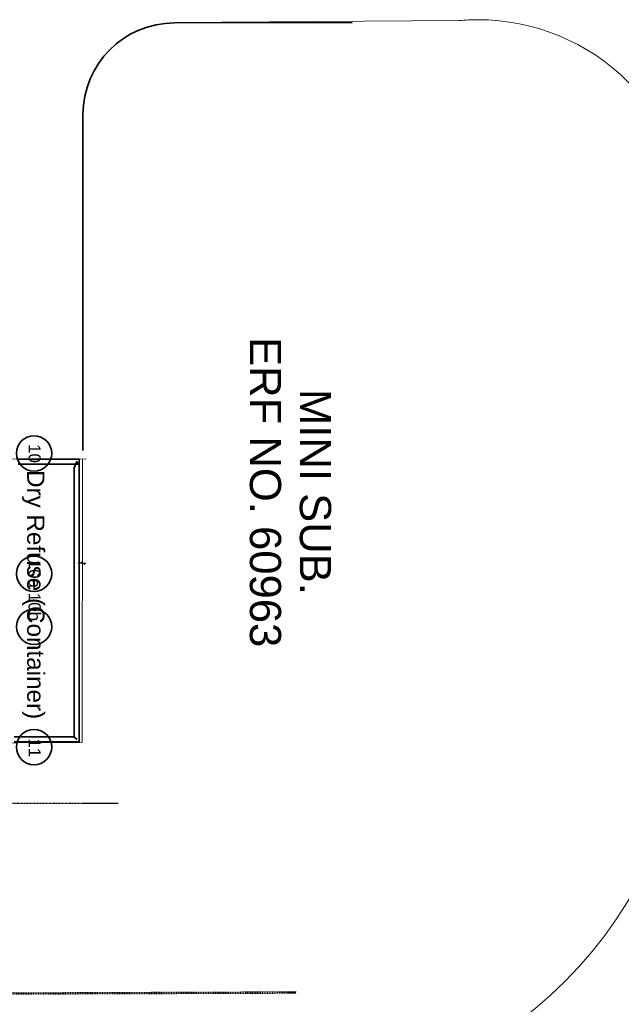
# Model space of a CAD drawing. Header units: millimetres. Extents: x 717341 to 1268805, y 442333 to 701713.
# Tile 14 of 81: x 896921 to 913958, y 528670 to 556533. Entities that reach past the tile are written whole.
import ezdxf

# ---------------------------------------------------------------- set-up
doc = ezdxf.new("R2010")
doc.units = ezdxf.units.MM
doc.linetypes.add('PDF_IMPORT', pattern=[1, 0.8, -0.2])
doc.layers.add('PDF2_Geometry', color=7, linetype='Continuous')
doc.layers.add('PDF2_Text', color=7, linetype='Continuous')
doc.layers.add('PDF_Geometry', color=252, linetype='Continuous', true_color=0x696969)
doc.styles.add('PDF Arial', font='arial.ttf')

msp = doc.modelspace()

# ---------------------------------------------------------------- linework, layer by layer
at = {"layer": 'PDF2_Geometry', "lineweight": 35}
msp.add_lwpolyline([(898713, 544344), (898713, 553847, -0.414188), (901307, 556441), (906340, 556449)], format="xyb", dxfattribs=at)
at = {"layer": 'PDF2_Geometry', "lineweight": 18}
msp.add_lwpolyline([(901307, 556452), (909364, 556508, -0.022576), (909903, 556533, -0.41422), (915904, 550533)], format="xyb", dxfattribs=at)
for points in [[(898702, 544097), (898691, 536080), (850308, 535829)], [(898802, 544097), (850318, 544121)]]:
    msp.add_lwpolyline(points, dxfattribs=at)
at = {"layer": 'PDF2_Geometry', "lineweight": 35}
for points in [[(896879, 544099), (897162, 544099), (897444, 544099), (897726, 544099), (898008, 544099), (898290, 544099), (898573, 544099), (898608, 544099), (898608, 543852), (898608, 543570), (898608, 543287), (898608, 543005), (898608, 542723), (898608, 542441), (898608, 542159), (898608, 541876), (898608, 541594), (898608, 541312), (898608, 541030), (898608, 540747), (898608, 540465), (898608, 540183), (898608, 539901), (898608, 539618), (898608, 539336), (898608, 539054), (898608, 538772), (898608, 538490), (898608, 538207), (898608, 537925), (898608, 537643), (898608, 537361), (898608, 537079), (898608, 536796), (898608, 536514), (898608, 536232), (898608, 536099), (898459, 536099), (898176, 536099), (897894, 536099), (897612, 536099), (897330, 536099), (897047, 536099), (896765, 536099)], [(896879, 543958), (897162, 543958), (897444, 543958), (897726, 543958), (898008, 543958), (898290, 543958), (898573, 543958), (898537, 544028), (898467, 543852), (898467, 543570), (898467, 543287), (898467, 543005), (898467, 542723), (898467, 542441), (898467, 542159), (898467, 541876), (898467, 541594), (898467, 541312), (898467, 541030), (898467, 540747), (898467, 540465), (898467, 540183), (898467, 539901), (898467, 539618), (898467, 539336), (898467, 539054), (898467, 538772), (898467, 538490), (898467, 538207), (898467, 537925), (898467, 537643), (898467, 537361), (898467, 537079), (898467, 536796), (898467, 536514), (898467, 536232), (898537, 536169), (898459, 536240), (898176, 536240), (897894, 536240), (897612, 536240), (897330, 536240), (897047, 536240), (896765, 536240)], [(904743, 528991), (904510, 528991)]]:
    msp.add_lwpolyline(points, dxfattribs=at)
at = {"layer": 'PDF2_Geometry', "lineweight": 9}
for points in [[(898564, 541154), (898808, 541154)], [(898777, 541118), (898652, 541190)]]:
    msp.add_lwpolyline(points, dxfattribs=at)
at = {"layer": 'PDF2_Geometry', "linetype": 'PDF_IMPORT', "lineweight": 25, "ltscale": 0.157481}
msp.add_lwpolyline([(843713, 534360), (898713, 534360)], dxfattribs=at)
at = {"layer": 'PDF2_Geometry', "lineweight": 25}
msp.add_lwpolyline([(898713, 534360), (899713, 534360)], dxfattribs=at)
at = {"layer": 'PDF2_Geometry', "linetype": 'PDF_IMPORT', "lineweight": 35, "ltscale": 0.111024}
msp.add_lwpolyline([(904510, 528991), (895113, 528959), (882188, 529009)], dxfattribs=at)
at = {"layer": 'PDF2_Geometry', "lineweight": 35}
for centre in [(897328, 544259), (897328, 540853), (897328, 539354), (897328, 535949)]:
    msp.add_circle(centre, 500, dxfattribs=at)
at = {"layer": 'PDF2_Geometry', "lineweight": 18}
msp.add_arc((903878, 537805), 12000, 270.0467, 359.8851, dxfattribs=at)
at = {"layer": 'PDF_Geometry', "linetype": 'PDF_IMPORT', "lineweight": 18, "ltscale": 0.005565}
msp.add_lwpolyline([(904513, 529023), (895114, 528988), (882194, 529034)], dxfattribs=at)
at = {"layer": 'PDF_Geometry', "lineweight": 18}
msp.add_lwpolyline([(904746, 529024), (904513, 529023)], dxfattribs=at)

# ---------------------------------------------------------------- texts
at = {"layer": 'PDF2_Text', "attachment_point": 7, "rotation": 270, "style": 'PDF Arial'}
for s, insert, char_height in [('ERF NO. 60963', (903427, 547553), 883.54), ('MINI SUB.', (904842, 546084), 883.5), ('10', (897167, 544524), 343.6), ('Dry Refuse (Container)', (896984, 543788), 490.85), ('10a 10b', (897167, 541251), 343.6), ('11', (897173, 536197), 343.6)]:
    msp.add_mtext(s, dxfattribs=dict(at, insert=insert, char_height=char_height))

doc.saveas('drawing.dxf')
